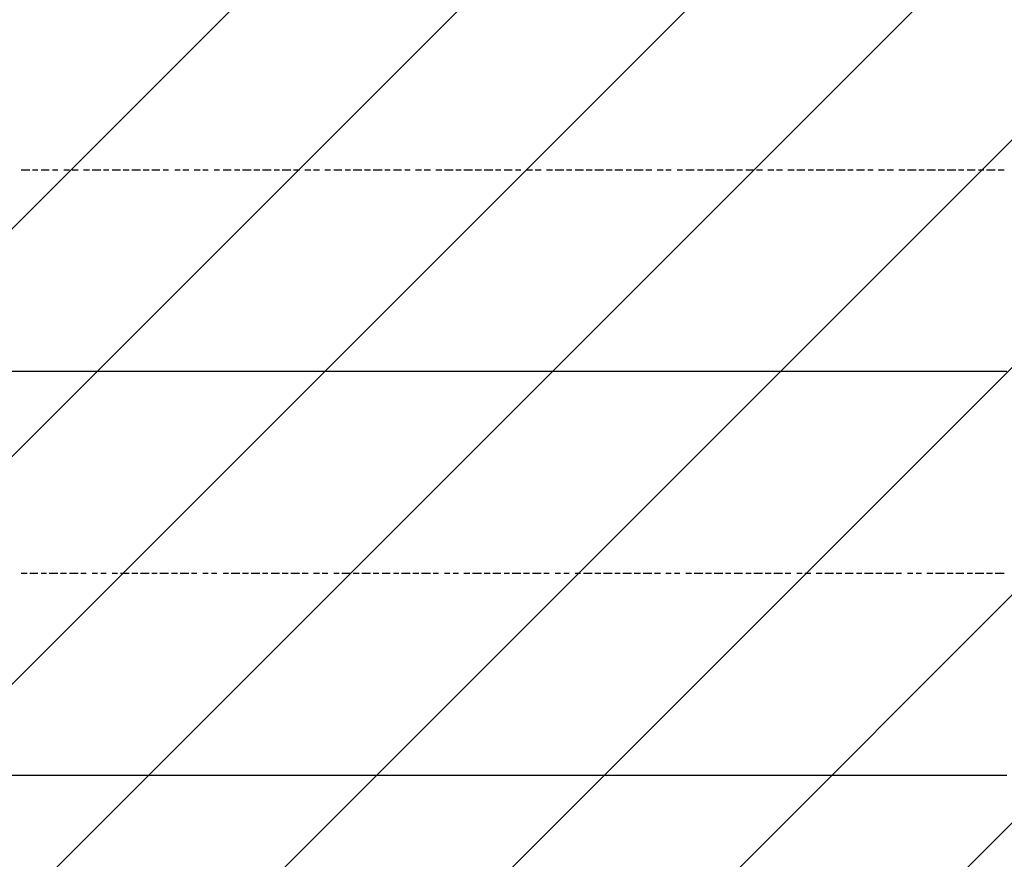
# Model space of a CAD drawing. Extents: x 997 to 109698, y 921 to 94021.
# Tile 61 of 256: x 23921 to 25388, y 6245 to 7496. Entities that reach past the tile are written whole.
import ezdxf

# ---------------------------------------------------------------- set-up
doc = ezdxf.new("R2010")
doc.units = 0
doc.header["$MEASUREMENT"] = 0
doc.layers.add('12', color=7, linetype='CONTINUOUS')
doc.layers.add('28', color=7, linetype='CONTINUOUS')

msp = doc.modelspace()

# ---------------------------------------------------------------- linework, layer by layer
at = {"layer": '12', "color": 5}
for p, q in [((23935.601607, 7271.953237), (23922.601607, 7271.953237)), ((23947.601607, 7271.953237), (23939.601607, 7271.953237)), ((23964.601607, 7271.953237), (23952.601607, 7271.953237)), ((23977.601607, 7271.953237), (23969.601607, 7271.953237)), ((23994.601607, 7271.953237), (23986.601607, 7271.953237)), ((24007.601607, 7271.953237), (23998.601607, 7271.953237)), ((24024.601607, 7271.953237), (24015.601607, 7271.953237)), ((24041.601607, 7271.953237), (24028.601607, 7271.953237)), ((24053.601607, 7271.953237), (24045.601607, 7271.953237)), ((24070.601607, 7271.953237), (24058.601607, 7271.953237)), ((24083.601607, 7271.953237), (24074.601607, 7271.953237)), ((24100.601607, 7271.953237), (24087.601607, 7271.953237)), ((24113.601607, 7271.953237), (24104.601607, 7271.953237)), ((24129.601607, 7271.953237), (24117.601607, 7271.953237)), ((24142.601607, 7271.953237), (24134.601607, 7271.953237)), ((24159.601607, 7271.953237), (24151.601607, 7271.953237)), ((24172.601607, 7271.953237), (24163.601607, 7271.953237)), ((24189.601607, 7271.953237), (24180.601607, 7271.953237)), ((24201.601607, 7271.953237), (24193.601607, 7271.953237)), ((24218.601607, 7271.953237), (24210.601607, 7271.953237)), ((24235.601607, 7271.953237), (24223.601607, 7271.953237)), ((24248.601607, 7271.953237), (24240.601607, 7271.953237)), ((24265.601607, 7271.953237), (24252.601607, 7271.953237)), ((24278.601607, 7271.953237), (24269.601607, 7271.953237)), ((24295.601607, 7271.953237), (24282.601607, 7271.953237)), ((24307.601607, 7271.953237), (24299.601607, 7271.953237)), ((24324.601607, 7271.953237), (24311.601607, 7271.953237)), ((24337.601607, 7271.953237), (24328.601607, 7271.953237)), ((24354.601607, 7271.953237), (24345.601607, 7271.953237)), ((24367.601607, 7271.953237), (24358.601607, 7271.953237)), ((24383.601607, 7271.953237), (24375.601607, 7271.953237)), ((24400.601607, 7271.953237), (24388.601607, 7271.953237)), ((24413.601607, 7271.953237), (24405.601607, 7271.953237)), ((24430.601607, 7271.953237), (24417.601607, 7271.953237)), ((24443.601607, 7271.953237), (24434.601607, 7271.953237)), ((24460.601607, 7271.953237), (24447.601607, 7271.953237)), ((24472.601607, 7271.953237), (24464.601607, 7271.953237)), ((24489.601607, 7271.953237), (24477.601607, 7271.953237)), ((24502.601607, 7271.953237), (24494.601607, 7271.953237)), ((24519.601607, 7271.953237), (24510.601607, 7271.953237)), ((24532.601607, 7271.953237), (24523.601607, 7271.953237)), ((24549.601607, 7271.953237), (24540.601607, 7271.953237)), ((24566.601607, 7271.953237), (24553.601607, 7271.953237)), ((24578.601607, 7271.953237), (24570.601607, 7271.953237)), ((24595.601607, 7271.953237), (24582.601607, 7271.953237)), ((24608.601607, 7271.953237), (24599.601607, 7271.953237)), ((24625.601607, 7271.953237), (24612.601607, 7271.953237)), ((24637.601607, 7271.953237), (24629.601607, 7271.953237)), ((24654.601607, 7271.953237), (24642.601607, 7271.953237)), ((24667.601607, 7271.953237), (24659.601607, 7271.953237)), ((24684.601607, 7271.953237), (24676.601607, 7271.953237)), ((24697.601607, 7271.953237), (24688.601607, 7271.953237)), ((24714.601607, 7271.953237), (24705.601607, 7271.953237)), ((24731.601607, 7271.953237), (24718.601607, 7271.953237)), ((24743.601607, 7271.953237), (24735.601607, 7271.953237)), ((24760.601607, 7271.953237), (24748.601607, 7271.953237)), ((24773.601607, 7271.953237), (24764.601607, 7271.953237)), ((24790.601607, 7271.953237), (24777.601607, 7271.953237)), ((24803.601607, 7271.953237), (24794.601607, 7271.953237)), ((24819.601607, 7271.953237), (24807.601607, 7271.953237)), ((24832.601607, 7271.953237), (24824.601607, 7271.953237)), ((24849.601607, 7271.953237), (24836.601607, 7271.953237)), ((24862.601607, 7271.953237), (24853.601607, 7271.953237)), ((24879.601607, 7271.953237), (24870.601607, 7271.953237)), ((24891.601607, 7271.953237), (24883.601607, 7271.953237)), ((24908.601607, 7271.953237), (24900.601607, 7271.953237)), ((24925.601607, 7271.953237), (24913.601607, 7271.953237)), ((24938.601607, 7271.953237), (24930.601607, 7271.953237)), ((24955.601607, 7271.953237), (24942.601607, 7271.953237)), ((24968.601607, 7271.953237), (24959.601607, 7271.953237)), ((24985.601607, 7271.953237), (24972.601607, 7271.953237)), ((24997.601607, 7271.953237), (24989.601607, 7271.953237)), ((25014.601607, 7271.953237), (25002.601607, 7271.953237)), ((25027.601607, 7271.953237), (25018.601607, 7271.953237)), ((25044.601607, 7271.953237), (25035.601607, 7271.953237)), ((25057.601607, 7271.953237), (25048.601607, 7271.953237)), ((25074.601607, 7271.953237), (25065.601607, 7271.953237)), ((25090.601607, 7271.953237), (25078.601607, 7271.953237)), ((25103.601607, 7271.953237), (25095.601607, 7271.953237)), ((25120.601607, 7271.953237), (25107.601607, 7271.953237)), ((25133.601607, 7271.953237), (25124.601607, 7271.953237)), ((25150.601607, 7271.953237), (25137.601607, 7271.953237)), ((25162.601607, 7271.953237), (25154.601607, 7271.953237)), ((25179.601607, 7271.953237), (25167.601607, 7271.953237)), ((25192.601607, 7271.953237), (25184.601607, 7271.953237)), ((25209.601607, 7271.953237), (25200.601607, 7271.953237)), ((25222.601607, 7271.953237), (25213.601607, 7271.953237)), ((25239.601607, 7271.953237), (25230.601607, 7271.953237)), ((25256.601607, 7271.953237), (25243.601607, 7271.953237)), ((25268.601607, 7271.953237), (25260.601607, 7271.953237)), ((25285.601607, 7271.953237), (25272.601607, 7271.953237)), ((25298.601607, 7271.953237), (25289.601607, 7271.953237)), ((25315.601607, 7271.953237), (25302.601607, 7271.953237)), ((25327.601607, 7271.953237), (25319.601607, 7271.953237)), ((25344.601607, 7271.953237), (25332.601607, 7271.953237)), ((25357.601607, 7271.953237), (25349.601607, 7271.953237)), ((25374.601607, 7271.953237), (25361.601607, 7271.953237)), ((25387.601607, 7271.953237), (25378.601607, 7271.953237)), ((23931.601607, 6670.953237), (23922.601607, 6670.953237)), ((23947.601607, 6670.953237), (23935.601607, 6670.953237)), ((23960.601607, 6670.953237), (23952.601607, 6670.953237)), ((23977.601607, 6670.953237), (23964.601607, 6670.953237)), ((23990.601607, 6670.953237), (23981.601607, 6670.953237)), ((24007.601607, 6670.953237), (23994.601607, 6670.953237)), ((24019.601607, 6670.953237), (24011.601607, 6670.953237)), ((24036.601607, 6670.953237), (24028.601607, 6670.953237)), ((24049.601607, 6670.953237), (24041.601607, 6670.953237)), ((24066.601607, 6670.953237), (24058.601607, 6670.953237)), ((24083.601607, 6670.953237), (24070.601607, 6670.953237)), ((24096.601607, 6670.953237), (24087.601607, 6670.953237)), ((24113.601607, 6670.953237), (24100.601607, 6670.953237)), ((24125.601607, 6670.953237), (24117.601607, 6670.953237)), ((24142.601607, 6670.953237), (24129.601607, 6670.953237)), ((24155.601607, 6670.953237), (24146.601607, 6670.953237)), ((24172.601607, 6670.953237), (24159.601607, 6670.953237)), ((24184.601607, 6670.953237), (24176.601607, 6670.953237)), ((24201.601607, 6670.953237), (24193.601607, 6670.953237)), ((24214.601607, 6670.953237), (24206.601607, 6670.953237)), ((24231.601607, 6670.953237), (24223.601607, 6670.953237)), ((24248.601607, 6670.953237), (24235.601607, 6670.953237)), ((24261.601607, 6670.953237), (24252.601607, 6670.953237)), ((24278.601607, 6670.953237), (24265.601607, 6670.953237)), ((24290.601607, 6670.953237), (24282.601607, 6670.953237)), ((24307.601607, 6670.953237), (24295.601607, 6670.953237)), ((24320.601607, 6670.953237), (24311.601607, 6670.953237)), ((24337.601607, 6670.953237), (24324.601607, 6670.953237)), ((24350.601607, 6670.953237), (24341.601607, 6670.953237)), ((24367.601607, 6670.953237), (24358.601607, 6670.953237)), ((24379.601607, 6670.953237), (24371.601607, 6670.953237)), ((24396.601607, 6670.953237), (24388.601607, 6670.953237)), ((24413.601607, 6670.953237), (24400.601607, 6670.953237)), ((24426.601607, 6670.953237), (24417.601607, 6670.953237)), ((24443.601607, 6670.953237), (24430.601607, 6670.953237)), ((24455.601607, 6670.953237), (24447.601607, 6670.953237)), ((24472.601607, 6670.953237), (24460.601607, 6670.953237)), ((24485.601607, 6670.953237), (24477.601607, 6670.953237)), ((24502.601607, 6670.953237), (24489.601607, 6670.953237)), ((24515.601607, 6670.953237), (24506.601607, 6670.953237)), ((24532.601607, 6670.953237), (24519.601607, 6670.953237)), ((24544.601607, 6670.953237), (24536.601607, 6670.953237)), ((24561.601607, 6670.953237), (24553.601607, 6670.953237)), ((24574.601607, 6670.953237), (24566.601607, 6670.953237)), ((24591.601607, 6670.953237), (24582.601607, 6670.953237)), ((24608.601607, 6670.953237), (24595.601607, 6670.953237)), ((24621.601607, 6670.953237), (24612.601607, 6670.953237)), ((24637.601607, 6670.953237), (24625.601607, 6670.953237)), ((24650.601607, 6670.953237), (24642.601607, 6670.953237)), ((24667.601607, 6670.953237), (24654.601607, 6670.953237)), ((24680.601607, 6670.953237), (24671.601607, 6670.953237)), ((24697.601607, 6670.953237), (24684.601607, 6670.953237)), ((24709.601607, 6670.953237), (24701.601607, 6670.953237)), ((24726.601607, 6670.953237), (24718.601607, 6670.953237)), ((24739.601607, 6670.953237), (24731.601607, 6670.953237)), ((24756.601607, 6670.953237), (24748.601607, 6670.953237)), ((24773.601607, 6670.953237), (24760.601607, 6670.953237)), ((24786.601607, 6670.953237), (24777.601607, 6670.953237)), ((24803.601607, 6670.953237), (24790.601607, 6670.953237)), ((24815.601607, 6670.953237), (24807.601607, 6670.953237)), ((24832.601607, 6670.953237), (24819.601607, 6670.953237)), ((24845.601607, 6670.953237), (24836.601607, 6670.953237)), ((24862.601607, 6670.953237), (24849.601607, 6670.953237)), ((24875.601607, 6670.953237), (24866.601607, 6670.953237)), ((24891.601607, 6670.953237), (24883.601607, 6670.953237)), ((24904.601607, 6670.953237), (24896.601607, 6670.953237)), ((24921.601607, 6670.953237), (24913.601607, 6670.953237)), ((24938.601607, 6670.953237), (24925.601607, 6670.953237)), ((24951.601607, 6670.953237), (24942.601607, 6670.953237)), ((24968.601607, 6670.953237), (24955.601607, 6670.953237)), ((24980.601607, 6670.953237), (24972.601607, 6670.953237)), ((24997.601607, 6670.953237), (24985.601607, 6670.953237)), ((25010.601607, 6670.953237), (25002.601607, 6670.953237)), ((25027.601607, 6670.953237), (25014.601607, 6670.953237)), ((25040.601607, 6670.953237), (25031.601607, 6670.953237)), ((25057.601607, 6670.953237), (25044.601607, 6670.953237)), ((25069.601607, 6670.953237), (25061.601607, 6670.953237)), ((25086.601607, 6670.953237), (25078.601607, 6670.953237)), ((25099.601607, 6670.953237), (25090.601607, 6670.953237)), ((25116.601607, 6670.953237), (25107.601607, 6670.953237)), ((25133.601607, 6670.953237), (25120.601607, 6670.953237)), ((25145.601607, 6670.953237), (25137.601607, 6670.953237)), ((25162.601607, 6670.953237), (25150.601607, 6670.953237)), ((25175.601607, 6670.953237), (25167.601607, 6670.953237)), ((25192.601607, 6670.953237), (25179.601607, 6670.953237)), ((25205.601607, 6670.953237), (25196.601607, 6670.953237)), ((25222.601607, 6670.953237), (25209.601607, 6670.953237)), ((25234.601607, 6670.953237), (25226.601607, 6670.953237)), ((25251.601607, 6670.953237), (25243.601607, 6670.953237)), ((25264.601607, 6670.953237), (25256.601607, 6670.953237)), ((25281.601607, 6670.953237), (25272.601607, 6670.953237)), ((25298.601607, 6670.953237), (25285.601607, 6670.953237)), ((25311.601607, 6670.953237), (25302.601607, 6670.953237)), ((25327.601607, 6670.953237), (25315.601607, 6670.953237)), ((25340.601607, 6670.953237), (25332.601607, 6670.953237)), ((25357.601607, 6670.953237), (25344.601607, 6670.953237)), ((25370.601607, 6670.953237), (25361.601607, 6670.953237)), ((25387.601607, 6670.953237), (25374.601607, 6670.953237))]:
    msp.add_line(p, q, dxfattribs=at)
at = {"layer": '12', "color": 1}
for p, q in [((23922.601607, 6971.953237), (23909.601607, 6971.953237)), ((23931.601607, 6971.953237), (23922.601607, 6971.953237)), ((23939.601607, 6971.953237), (23931.601607, 6971.953237)), ((23952.601607, 6971.953237), (23939.601607, 6971.953237)), ((23960.601607, 6971.953237), (23952.601607, 6971.953237)), ((23973.601607, 6971.953237), (23960.601607, 6971.953237)), ((23981.601607, 6971.953237), (23973.601607, 6971.953237)), ((23990.601607, 6971.953237), (23981.601607, 6971.953237)), ((24002.601607, 6971.953237), (23990.601607, 6971.953237)), ((24011.601607, 6971.953237), (24002.601607, 6971.953237)), ((24019.601607, 6971.953237), (24011.601607, 6971.953237)), ((24032.601607, 6971.953237), (24019.601607, 6971.953237)), ((24041.601607, 6971.953237), (24032.601607, 6971.953237)), ((24049.601607, 6971.953237), (24041.601607, 6971.953237)), ((24062.601607, 6971.953237), (24049.601607, 6971.953237)), ((24070.601607, 6971.953237), (24062.601607, 6971.953237)), ((24083.601607, 6971.953237), (24070.601607, 6971.953237)), ((24091.601607, 6971.953237), (24083.601607, 6971.953237)), ((24100.601607, 6971.953237), (24091.601607, 6971.953237)), ((24113.601607, 6971.953237), (24100.601607, 6971.953237)), ((24121.601607, 6971.953237), (24113.601607, 6971.953237)), ((24129.601607, 6971.953237), (24121.601607, 6971.953237)), ((24142.601607, 6971.953237), (24129.601607, 6971.953237)), ((24151.601607, 6971.953237), (24142.601607, 6971.953237)), ((24159.601607, 6971.953237), (24151.601607, 6971.953237)), ((24172.601607, 6971.953237), (24159.601607, 6971.953237)), ((24180.601607, 6971.953237), (24172.601607, 6971.953237)), ((24193.601607, 6971.953237), (24180.601607, 6971.953237)), ((24201.601607, 6971.953237), (24193.601607, 6971.953237)), ((24210.601607, 6971.953237), (24201.601607, 6971.953237)), ((24223.601607, 6971.953237), (24210.601607, 6971.953237)), ((24231.601607, 6971.953237), (24223.601607, 6971.953237)), ((24240.601607, 6971.953237), (24231.601607, 6971.953237)), ((24252.601607, 6971.953237), (24240.601607, 6971.953237)), ((24261.601607, 6971.953237), (24252.601607, 6971.953237)), ((24269.601607, 6971.953237), (24261.601607, 6971.953237)), ((24282.601607, 6971.953237), (24269.601607, 6971.953237)), ((24290.601607, 6971.953237), (24282.601607, 6971.953237)), ((24303.601607, 6971.953237), (24290.601607, 6971.953237)), ((24311.601607, 6971.953237), (24303.601607, 6971.953237)), ((24320.601607, 6971.953237), (24311.601607, 6971.953237)), ((24333.601607, 6971.953237), (24320.601607, 6971.953237)), ((24341.601607, 6971.953237), (24333.601607, 6971.953237)), ((24350.601607, 6971.953237), (24341.601607, 6971.953237)), ((24362.601607, 6971.953237), (24350.601607, 6971.953237)), ((24371.601607, 6971.953237), (24362.601607, 6971.953237)), ((24379.601607, 6971.953237), (24371.601607, 6971.953237)), ((24392.601607, 6971.953237), (24379.601607, 6971.953237)), ((24400.601607, 6971.953237), (24392.601607, 6971.953237)), ((24413.601607, 6971.953237), (24400.601607, 6971.953237)), ((24422.601607, 6971.953237), (24413.601607, 6971.953237)), ((24430.601607, 6971.953237), (24422.601607, 6971.953237)), ((24443.601607, 6971.953237), (24430.601607, 6971.953237)), ((24451.601607, 6971.953237), (24443.601607, 6971.953237)), ((24460.601607, 6971.953237), (24451.601607, 6971.953237)), ((24472.601607, 6971.953237), (24460.601607, 6971.953237)), ((24481.601607, 6971.953237), (24472.601607, 6971.953237)), ((24489.601607, 6971.953237), (24481.601607, 6971.953237)), ((24502.601607, 6971.953237), (24489.601607, 6971.953237)), ((24510.601607, 6971.953237), (24502.601607, 6971.953237)), ((24519.601607, 6971.953237), (24510.601607, 6971.953237)), ((24532.601607, 6971.953237), (24519.601607, 6971.953237)), ((24540.601607, 6971.953237), (24532.601607, 6971.953237)), ((24553.601607, 6971.953237), (24540.601607, 6971.953237)), ((24561.601607, 6971.953237), (24553.601607, 6971.953237)), ((24570.601607, 6971.953237), (24561.601607, 6971.953237)), ((24582.601607, 6971.953237), (24570.601607, 6971.953237)), ((24591.601607, 6971.953237), (24582.601607, 6971.953237)), ((24599.601607, 6971.953237), (24591.601607, 6971.953237)), ((24612.601607, 6971.953237), (24599.601607, 6971.953237)), ((24621.601607, 6971.953237), (24612.601607, 6971.953237)), ((24629.601607, 6971.953237), (24621.601607, 6971.953237)), ((24642.601607, 6971.953237), (24629.601607, 6971.953237)), ((24650.601607, 6971.953237), (24642.601607, 6971.953237)), ((24663.601607, 6971.953237), (24650.601607, 6971.953237)), ((24671.601607, 6971.953237), (24663.601607, 6971.953237)), ((24680.601607, 6971.953237), (24671.601607, 6971.953237)), ((24692.601607, 6971.953237), (24680.601607, 6971.953237)), ((24701.601607, 6971.953237), (24692.601607, 6971.953237)), ((24709.601607, 6971.953237), (24701.601607, 6971.953237)), ((24722.601607, 6971.953237), (24709.601607, 6971.953237)), ((24731.601607, 6971.953237), (24722.601607, 6971.953237)), ((24739.601607, 6971.953237), (24731.601607, 6971.953237)), ((24752.601607, 6971.953237), (24739.601607, 6971.953237)), ((24760.601607, 6971.953237), (24752.601607, 6971.953237)), ((24773.601607, 6971.953237), (24760.601607, 6971.953237)), ((24781.601607, 6971.953237), (24773.601607, 6971.953237)), ((24790.601607, 6971.953237), (24781.601607, 6971.953237)), ((24803.601607, 6971.953237), (24790.601607, 6971.953237)), ((24811.601607, 6971.953237), (24803.601607, 6971.953237)), ((24819.601607, 6971.953237), (24811.601607, 6971.953237)), ((24832.601607, 6971.953237), (24819.601607, 6971.953237)), ((24841.601607, 6971.953237), (24832.601607, 6971.953237)), ((24849.601607, 6971.953237), (24841.601607, 6971.953237)), ((24862.601607, 6971.953237), (24849.601607, 6971.953237)), ((24870.601607, 6971.953237), (24862.601607, 6971.953237)), ((24883.601607, 6971.953237), (24870.601607, 6971.953237)), ((24891.601607, 6971.953237), (24883.601607, 6971.953237)), ((24900.601607, 6971.953237), (24891.601607, 6971.953237)), ((24913.601607, 6971.953237), (24900.601607, 6971.953237)), ((24921.601607, 6971.953237), (24913.601607, 6971.953237)), ((24930.601607, 6971.953237), (24921.601607, 6971.953237)), ((24942.601607, 6971.953237), (24930.601607, 6971.953237)), ((24951.601607, 6971.953237), (24942.601607, 6971.953237)), ((24959.601607, 6971.953237), (24951.601607, 6971.953237)), ((24972.601607, 6971.953237), (24959.601607, 6971.953237)), ((24980.601607, 6971.953237), (24972.601607, 6971.953237)), ((24993.601607, 6971.953237), (24980.601607, 6971.953237)), ((25002.601607, 6971.953237), (24993.601607, 6971.953237)), ((25010.601607, 6971.953237), (25002.601607, 6971.953237)), ((25023.601607, 6971.953237), (25010.601607, 6971.953237)), ((25031.601607, 6971.953237), (25023.601607, 6971.953237)), ((25040.601607, 6971.953237), (25031.601607, 6971.953237)), ((25052.601607, 6971.953237), (25040.601607, 6971.953237)), ((25061.601607, 6971.953237), (25052.601607, 6971.953237)), ((25069.601607, 6971.953237), (25061.601607, 6971.953237)), ((25082.601607, 6971.953237), (25069.601607, 6971.953237)), ((25090.601607, 6971.953237), (25082.601607, 6971.953237)), ((25099.601607, 6971.953237), (25090.601607, 6971.953237)), ((25112.601607, 6971.953237), (25099.601607, 6971.953237)), ((25120.601607, 6971.953237), (25112.601607, 6971.953237)), ((25133.601607, 6971.953237), (25120.601607, 6971.953237)), ((25141.601607, 6971.953237), (25133.601607, 6971.953237)), ((25150.601607, 6971.953237), (25141.601607, 6971.953237)), ((25162.601607, 6971.953237), (25150.601607, 6971.953237)), ((25171.601607, 6971.953237), (25162.601607, 6971.953237)), ((25179.601607, 6971.953237), (25171.601607, 6971.953237)), ((25192.601607, 6971.953237), (25179.601607, 6971.953237)), ((25200.601607, 6971.953237), (25192.601607, 6971.953237)), ((25209.601607, 6971.953237), (25200.601607, 6971.953237)), ((25222.601607, 6971.953237), (25209.601607, 6971.953237)), ((25230.601607, 6971.953237), (25222.601607, 6971.953237)), ((25243.601607, 6971.953237), (25230.601607, 6971.953237)), ((25251.601607, 6971.953237), (25243.601607, 6971.953237)), ((25260.601607, 6971.953237), (25251.601607, 6971.953237)), ((25272.601607, 6971.953237), (25260.601607, 6971.953237)), ((25281.601607, 6971.953237), (25272.601607, 6971.953237)), ((25289.601607, 6971.953237), (25281.601607, 6971.953237)), ((25302.601607, 6971.953237), (25289.601607, 6971.953237)), ((25311.601607, 6971.953237), (25302.601607, 6971.953237)), ((25319.601607, 6971.953237), (25311.601607, 6971.953237)), ((25332.601607, 6971.953237), (25319.601607, 6971.953237)), ((25340.601607, 6971.953237), (25332.601607, 6971.953237)), ((25353.601607, 6971.953237), (25340.601607, 6971.953237)), ((25361.601607, 6971.953237), (25353.601607, 6971.953237)), ((25370.601607, 6971.953237), (25361.601607, 6971.953237)), ((25383.601607, 6971.953237), (25370.601607, 6971.953237)), ((25391.601607, 6971.953237), (25383.601607, 6971.953237)), ((23922.601607, 6369.953237), (23909.601607, 6369.953237)), ((23931.601607, 6369.953237), (23922.601607, 6369.953237)), ((23939.601607, 6369.953237), (23931.601607, 6369.953237)), ((23952.601607, 6369.953237), (23939.601607, 6369.953237)), ((23960.601607, 6369.953237), (23952.601607, 6369.953237)), ((23973.601607, 6369.953237), (23960.601607, 6369.953237)), ((23981.601607, 6369.953237), (23973.601607, 6369.953237)), ((23990.601607, 6369.953237), (23981.601607, 6369.953237)), ((24002.601607, 6369.953237), (23990.601607, 6369.953237)), ((24011.601607, 6369.953237), (24002.601607, 6369.953237)), ((24019.601607, 6369.953237), (24011.601607, 6369.953237)), ((24032.601607, 6369.953237), (24019.601607, 6369.953237)), ((24041.601607, 6369.953237), (24032.601607, 6369.953237)), ((24049.601607, 6369.953237), (24041.601607, 6369.953237)), ((24062.601607, 6369.953237), (24049.601607, 6369.953237)), ((24070.601607, 6369.953237), (24062.601607, 6369.953237)), ((24083.601607, 6369.953237), (24070.601607, 6369.953237)), ((24091.601607, 6369.953237), (24083.601607, 6369.953237)), ((24100.601607, 6369.953237), (24091.601607, 6369.953237)), ((24113.601607, 6369.953237), (24100.601607, 6369.953237)), ((24121.601607, 6369.953237), (24113.601607, 6369.953237)), ((24129.601607, 6369.953237), (24121.601607, 6369.953237)), ((24142.601607, 6369.953237), (24129.601607, 6369.953237)), ((24151.601607, 6369.953237), (24142.601607, 6369.953237)), ((24159.601607, 6369.953237), (24151.601607, 6369.953237)), ((24172.601607, 6369.953237), (24159.601607, 6369.953237)), ((24180.601607, 6369.953237), (24172.601607, 6369.953237)), ((24193.601607, 6369.953237), (24180.601607, 6369.953237)), ((24201.601607, 6369.953237), (24193.601607, 6369.953237)), ((24210.601607, 6369.953237), (24201.601607, 6369.953237)), ((24223.601607, 6369.953237), (24210.601607, 6369.953237)), ((24231.601607, 6369.953237), (24223.601607, 6369.953237)), ((24240.601607, 6369.953237), (24231.601607, 6369.953237)), ((24252.601607, 6369.953237), (24240.601607, 6369.953237)), ((24261.601607, 6369.953237), (24252.601607, 6369.953237)), ((24269.601607, 6369.953237), (24261.601607, 6369.953237)), ((24282.601607, 6369.953237), (24269.601607, 6369.953237)), ((24290.601607, 6369.953237), (24282.601607, 6369.953237)), ((24303.601607, 6369.953237), (24290.601607, 6369.953237)), ((24311.601607, 6369.953237), (24303.601607, 6369.953237)), ((24320.601607, 6369.953237), (24311.601607, 6369.953237)), ((24333.601607, 6369.953237), (24320.601607, 6369.953237)), ((24341.601607, 6369.953237), (24333.601607, 6369.953237)), ((24350.601607, 6369.953237), (24341.601607, 6369.953237)), ((24362.601607, 6369.953237), (24350.601607, 6369.953237)), ((24371.601607, 6369.953237), (24362.601607, 6369.953237)), ((24379.601607, 6369.953237), (24371.601607, 6369.953237)), ((24392.601607, 6369.953237), (24379.601607, 6369.953237)), ((24400.601607, 6369.953237), (24392.601607, 6369.953237)), ((24413.601607, 6369.953237), (24400.601607, 6369.953237)), ((24422.601607, 6369.953237), (24413.601607, 6369.953237)), ((24430.601607, 6369.953237), (24422.601607, 6369.953237)), ((24443.601607, 6369.953237), (24430.601607, 6369.953237)), ((24451.601607, 6369.953237), (24443.601607, 6369.953237)), ((24460.601607, 6369.953237), (24451.601607, 6369.953237)), ((24472.601607, 6369.953237), (24460.601607, 6369.953237)), ((24481.601607, 6369.953237), (24472.601607, 6369.953237)), ((24489.601607, 6369.953237), (24481.601607, 6369.953237)), ((24502.601607, 6369.953237), (24489.601607, 6369.953237)), ((24510.601607, 6369.953237), (24502.601607, 6369.953237)), ((24519.601607, 6369.953237), (24510.601607, 6369.953237)), ((24532.601607, 6369.953237), (24519.601607, 6369.953237)), ((24540.601607, 6369.953237), (24532.601607, 6369.953237)), ((24553.601607, 6369.953237), (24540.601607, 6369.953237)), ((24561.601607, 6369.953237), (24553.601607, 6369.953237)), ((24570.601607, 6369.953237), (24561.601607, 6369.953237)), ((24582.601607, 6369.953237), (24570.601607, 6369.953237)), ((24591.601607, 6369.953237), (24582.601607, 6369.953237)), ((24599.601607, 6369.953237), (24591.601607, 6369.953237)), ((24612.601607, 6369.953237), (24599.601607, 6369.953237)), ((24621.601607, 6369.953237), (24612.601607, 6369.953237)), ((24629.601607, 6369.953237), (24621.601607, 6369.953237)), ((24642.601607, 6369.953237), (24629.601607, 6369.953237)), ((24650.601607, 6369.953237), (24642.601607, 6369.953237)), ((24663.601607, 6369.953237), (24650.601607, 6369.953237)), ((24671.601607, 6369.953237), (24663.601607, 6369.953237)), ((24680.601607, 6369.953237), (24671.601607, 6369.953237)), ((24692.601607, 6369.953237), (24680.601607, 6369.953237)), ((24701.601607, 6369.953237), (24692.601607, 6369.953237)), ((24709.601607, 6369.953237), (24701.601607, 6369.953237)), ((24722.601607, 6369.953237), (24709.601607, 6369.953237)), ((24731.601607, 6369.953237), (24722.601607, 6369.953237)), ((24739.601607, 6369.953237), (24731.601607, 6369.953237)), ((24752.601607, 6369.953237), (24739.601607, 6369.953237)), ((24760.601607, 6369.953237), (24752.601607, 6369.953237)), ((24773.601607, 6369.953237), (24760.601607, 6369.953237)), ((24781.601607, 6369.953237), (24773.601607, 6369.953237)), ((24790.601607, 6369.953237), (24781.601607, 6369.953237)), ((24803.601607, 6369.953237), (24790.601607, 6369.953237)), ((24811.601607, 6369.953237), (24803.601607, 6369.953237)), ((24819.601607, 6369.953237), (24811.601607, 6369.953237)), ((24832.601607, 6369.953237), (24819.601607, 6369.953237)), ((24841.601607, 6369.953237), (24832.601607, 6369.953237)), ((24849.601607, 6369.953237), (24841.601607, 6369.953237)), ((24862.601607, 6369.953237), (24849.601607, 6369.953237)), ((24870.601607, 6369.953237), (24862.601607, 6369.953237)), ((24883.601607, 6369.953237), (24870.601607, 6369.953237)), ((24891.601607, 6369.953237), (24883.601607, 6369.953237)), ((24900.601607, 6369.953237), (24891.601607, 6369.953237)), ((24913.601607, 6369.953237), (24900.601607, 6369.953237)), ((24921.601607, 6369.953237), (24913.601607, 6369.953237)), ((24930.601607, 6369.953237), (24921.601607, 6369.953237)), ((24942.601607, 6369.953237), (24930.601607, 6369.953237)), ((24951.601607, 6369.953237), (24942.601607, 6369.953237)), ((24959.601607, 6369.953237), (24951.601607, 6369.953237)), ((24972.601607, 6369.953237), (24959.601607, 6369.953237)), ((24980.601607, 6369.953237), (24972.601607, 6369.953237)), ((24993.601607, 6369.953237), (24980.601607, 6369.953237)), ((25002.601607, 6369.953237), (24993.601607, 6369.953237)), ((25010.601607, 6369.953237), (25002.601607, 6369.953237)), ((25023.601607, 6369.953237), (25010.601607, 6369.953237)), ((25031.601607, 6369.953237), (25023.601607, 6369.953237)), ((25040.601607, 6369.953237), (25031.601607, 6369.953237)), ((25052.601607, 6369.953237), (25040.601607, 6369.953237)), ((25061.601607, 6369.953237), (25052.601607, 6369.953237)), ((25069.601607, 6369.953237), (25061.601607, 6369.953237)), ((25082.601607, 6369.953237), (25069.601607, 6369.953237)), ((25090.601607, 6369.953237), (25082.601607, 6369.953237)), ((25099.601607, 6369.953237), (25090.601607, 6369.953237)), ((25112.601607, 6369.953237), (25099.601607, 6369.953237)), ((25120.601607, 6369.953237), (25112.601607, 6369.953237)), ((25133.601607, 6369.953237), (25120.601607, 6369.953237)), ((25141.601607, 6369.953237), (25133.601607, 6369.953237)), ((25150.601607, 6369.953237), (25141.601607, 6369.953237)), ((25162.601607, 6369.953237), (25150.601607, 6369.953237)), ((25171.601607, 6369.953237), (25162.601607, 6369.953237)), ((25179.601607, 6369.953237), (25171.601607, 6369.953237)), ((25192.601607, 6369.953237), (25179.601607, 6369.953237)), ((25200.601607, 6369.953237), (25192.601607, 6369.953237)), ((25209.601607, 6369.953237), (25200.601607, 6369.953237)), ((25222.601607, 6369.953237), (25209.601607, 6369.953237)), ((25230.601607, 6369.953237), (25222.601607, 6369.953237)), ((25243.601607, 6369.953237), (25230.601607, 6369.953237)), ((25251.601607, 6369.953237), (25243.601607, 6369.953237)), ((25260.601607, 6369.953237), (25251.601607, 6369.953237)), ((25272.601607, 6369.953237), (25260.601607, 6369.953237)), ((25281.601607, 6369.953237), (25272.601607, 6369.953237)), ((25289.601607, 6369.953237), (25281.601607, 6369.953237)), ((25302.601607, 6369.953237), (25289.601607, 6369.953237)), ((25311.601607, 6369.953237), (25302.601607, 6369.953237)), ((25319.601607, 6369.953237), (25311.601607, 6369.953237)), ((25332.601607, 6369.953237), (25319.601607, 6369.953237)), ((25340.601607, 6369.953237), (25332.601607, 6369.953237)), ((25353.601607, 6369.953237), (25340.601607, 6369.953237)), ((25361.601607, 6369.953237), (25353.601607, 6369.953237)), ((25370.601607, 6369.953237), (25361.601607, 6369.953237)), ((25383.601607, 6369.953237), (25370.601607, 6369.953237)), ((25391.601607, 6369.953237), (25383.601607, 6369.953237))]:
    msp.add_line(p, q, dxfattribs=at)
at = {"layer": '28', "color": 2}
for p, q in [((22581.774752, 3820.953237), (41547.636205, 22786.814691)), ((22921.186007, 3820.953237), (41547.636205, 22447.403436)), ((22242.363497, 3820.953237), (36732.759958, 18311.349699)), ((20545.307222, 3820.953237), (29497.636205, 12773.282221)), ((20884.718477, 3820.953237), (29497.636205, 12433.870966)), ((21824.129732, 4420.953237), (29097.636205, 11694.459711)), ((22097.636205, 4355.048456), (29097.636205, 11355.048456)), ((22097.636205, 4015.637201), (29202.872716, 11120.873711))]:
    msp.add_line(p, q, dxfattribs=at)

doc.saveas('drawing.dxf')
